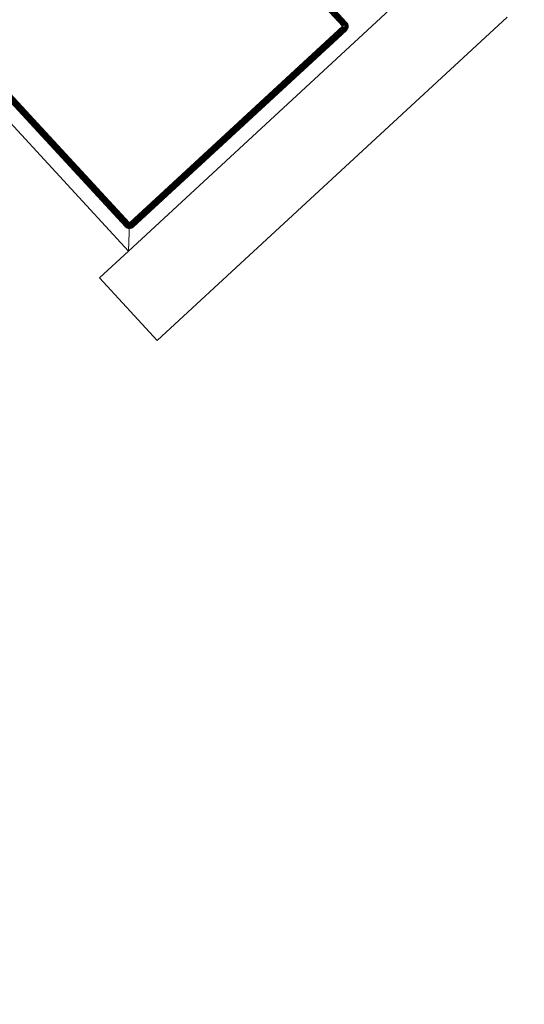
# Model space of a CAD drawing. Header units: millimetres. Extents: x -54833 to 17168, y -29122 to 68726.
# Tile 49 of 122: x -42043 to -41865, y 10802 to 11149. Entities that reach past the tile are written whole.
import ezdxf

# ---------------------------------------------------------------- set-up
doc = ezdxf.new("R2010")
doc.units = ezdxf.units.MM
for name, color, linetype, lineweight, true_color in [('Furniture-2', 7, 'Continuous', 9, 0xaaaaaa), ('Kohvikutool-1', 7, 'Continuous', 9, 0xaaaaaa), ('Surface Pattern-1', 7, 'Continuous', 9, 0x232323)]:
    doc.layers.add(name, color=color, linetype=linetype, lineweight=lineweight, true_color=true_color)

# ---------------------------------------------------------------- blocks, each defined once
blk = doc.blocks.new('MA_Kohvikultool - Kohvikutool_DWG-V84-1_ korruse plaan')
at = {"layer": 'Kohvikutool-1'}
for p, q in [((-165, 15), (-165, 465)), ((-159.97, 458), (-159.97, 22)), ((-159.86, 458), (-159.86, 22)), ((-159.67, 458), (-159.67, 22)), ((-159.41, 458), (-159.41, 22)), ((-159.09, 458), (-159.09, 22)), ((-158.74, 22), (-158.74, 458)), ((-158.36, 458), (-158.36, 22)), ((-158, 22), (-158, 458)), ((-55.75, 458), (-55.75, 22)), ((-55.39, 458), (-55.39, 22)), ((-55.01, 458), (-55.01, 22)), ((-54.66, 458), (-54.66, 22)), ((-54.34, 458), (-54.34, 22)), ((-54.08, 458), (-54.08, 22)), ((-53.89, 458), (-53.89, 22)), ((-53.78, 22), (-53.78, 458)), ((-158, 22), (-165, 15)), ((-165, 15), (-158, 22)), ((-160, 22), (-159.97, 21.64)), ((-159.97, 22), (-160, 22)), ((-160, 22), (-159.97, 21.64)), ((-159.93, 21.64), (-159.97, 22)), ((-159.86, 22), (-159.97, 22)), ((-159.93, 21.64), (-159.97, 21.64)), ((-159.97, 21.64), (-159.86, 21.26)), ((-159.97, 21.64), (-159.86, 21.26)), ((-159.83, 21.66), (-159.93, 21.64)), ((-159.93, 21.64), (-159.83, 21.28)), ((-159.83, 21.66), (-159.86, 22)), ((-159.67, 22), (-159.86, 22)), ((-159.83, 21.28), (-159.86, 21.26)), ((-159.86, 21.26), (-159.67, 20.91)), ((-159.86, 21.26), (-159.67, 20.91)), ((-159.65, 21.7), (-159.83, 21.66)), ((-159.73, 21.32), (-159.83, 21.66)), ((-159.73, 21.32), (-159.83, 21.28)), ((-159.83, 21.28), (-159.65, 20.92)), ((-159.56, 21.38), (-159.73, 21.32)), ((-159.56, 20.98), (-159.73, 21.32)), ((-159.65, 21.7), (-159.67, 22)), ((-159.41, 22), (-159.67, 22)), ((-159.65, 20.92), (-159.67, 20.91)), ((-159.67, 20.91), (-159.41, 20.59)), ((-159.67, 20.91), (-159.41, 20.59)), ((-159.39, 21.74), (-159.65, 21.7)), ((-159.56, 21.38), (-159.65, 21.7)), ((-159.56, 20.98), (-159.65, 20.92)), ((-159.65, 20.92), (-159.39, 20.61)), ((-159.31, 21.48), (-159.56, 21.38)), ((-159.4, 21.08), (-159.56, 21.38)), ((-159.4, 21.08), (-159.56, 20.98)), ((-159.31, 20.69), (-159.56, 20.98)), ((-159.39, 21.74), (-159.41, 22)), ((-159.09, 22), (-159.41, 22)), ((-159.18, 21.23), (-159.4, 21.08)), ((-159.18, 20.82), (-159.4, 21.08)), ((-159.08, 21.8), (-159.39, 21.74)), ((-159.31, 21.48), (-159.39, 21.74)), ((-159.02, 21.6), (-159.31, 21.48)), ((-159.18, 21.23), (-159.31, 21.48)), ((-158.92, 21.4), (-159.18, 21.23)), ((-159, 21), (-159.18, 21.23)), ((-159, 21), (-159.18, 20.82)), ((-159.08, 21.8), (-159.09, 22)), ((-158.74, 22), (-159.09, 22)), ((-158.74, 22), (-159.08, 21.8)), ((-158.72, 21.87), (-159.08, 21.8)), ((-159.02, 21.6), (-159.08, 21.8)), ((-158.72, 21.87), (-159.02, 21.6)), ((-158.68, 21.73), (-159.02, 21.6)), ((-158.92, 21.4), (-159.02, 21.6)), ((-158.77, 21.23), (-159, 21)), ((-158.77, 20.82), (-159, 21)), ((-158.68, 21.73), (-158.92, 21.4)), ((-158.62, 21.6), (-158.92, 21.4)), ((-158.77, 21.23), (-158.92, 21.4)), ((-158.62, 21.6), (-158.77, 21.23)), ((-158.52, 21.48), (-158.77, 21.23)), ((-158.6, 21.08), (-158.77, 21.23)), ((-158.6, 21.08), (-158.77, 20.82)), ((-158.36, 22), (-158.73, 21.93)), ((-158.52, 21.48), (-158.6, 21.08)), ((-158.4, 21.38), (-158.6, 21.08)), ((-158.4, 20.98), (-158.6, 21.08)), ((-158.4, 20.98), (-158.52, 20.69)), ((-158.4, 21.38), (-158.4, 20.98)), ((-158.27, 21.32), (-158.4, 20.98)), ((-158.2, 20.92), (-158.4, 20.98)), ((-158.36, 21.97), (-158, 22)), ((-158.2, 20.92), (-158.27, 21.32)), ((-158.26, 20.61), (-158.2, 20.92)), ((-158.2, 20.92), (-158.2, 21.3)), ((-158.2, 20.92), (-158, 20.91)), ((-158, 20.91), (-158.07, 21.27)), ((-55.75, 22), (-158, 22)), ((-158, 22), (-158, 21.64)), ((-55.75, 21.64), (-158, 21.64)), ((-158, 21.64), (-158, 21.26)), ((-55.75, 21.26), (-158, 21.26)), ((-158, 21.26), (-158, 20.91)), ((-55.75, 20.91), (-158, 20.91)), ((-158, 20.91), (-158, 20.59)), ((-55.75, 22), (-55.39, 22)), ((-55.72, 21.64), (-55.75, 22)), ((-55.68, 21.27), (-55.75, 21.64)), ((-55.75, 21.26), (-55.75, 20.91)), ((-55.75, 20.91), (-55.55, 20.92)), ((-55.75, 20.91), (-55.75, 20.59)), ((-55.68, 21.27), (-55.55, 20.92)), ((-55.62, 21.28), (-55.35, 20.98)), ((-55.55, 20.92), (-55.62, 21.28)), ((-55.35, 20.98), (-55.55, 20.92)), ((-55.55, 20.92), (-55.49, 20.61)), ((-55.48, 21.32), (-55.15, 21.08)), ((-55.48, 21.32), (-55.35, 20.98)), ((-55.39, 22), (-55.01, 22)), ((-55.35, 21.38), (-54.98, 21.23)), ((-55.35, 21.38), (-55.15, 21.08)), ((-55.15, 21.08), (-55.35, 20.98)), ((-55.35, 20.98), (-55.23, 20.69)), ((-55.23, 21.48), (-54.83, 21.4)), ((-55.23, 21.48), (-54.98, 21.23)), ((-54.98, 21.23), (-55.15, 21.08)), ((-55.15, 21.08), (-54.98, 20.82)), ((-55.13, 21.6), (-54.73, 21.6)), ((-55.13, 21.6), (-54.83, 21.4)), ((-54.67, 21.8), (-55.07, 21.73)), ((-55.07, 21.73), (-54.73, 21.6)), ((-55.01, 22), (-54.66, 22)), ((-55.01, 22), (-54.67, 21.8)), ((-54.83, 21.4), (-54.98, 21.23)), ((-54.98, 21.23), (-54.75, 21)), ((-54.75, 21), (-54.98, 20.82)), ((-54.73, 21.6), (-54.83, 21.4)), ((-54.83, 21.4), (-54.57, 21.23)), ((-54.57, 21.23), (-54.75, 21)), ((-54.75, 21), (-54.57, 20.82)), ((-54.67, 21.8), (-54.73, 21.6)), ((-54.73, 21.6), (-54.44, 21.48)), ((-54.66, 22), (-54.67, 21.8)), ((-54.36, 21.74), (-54.67, 21.8)), ((-54.66, 22), (-54.34, 22)), ((-54.44, 21.48), (-54.57, 21.23)), ((-54.57, 21.23), (-54.35, 21.08)), ((-54.35, 21.08), (-54.57, 20.82)), ((-54.36, 21.74), (-54.44, 21.48)), ((-54.44, 21.48), (-54.19, 21.38)), ((-54.19, 20.98), (-54.44, 20.69)), ((-54.34, 22), (-54.36, 21.74)), ((-54.1, 21.7), (-54.36, 21.74)), ((-54.36, 20.61), (-54.1, 20.92)), ((-54.19, 21.38), (-54.35, 21.08)), ((-54.35, 21.08), (-54.19, 20.98)), ((-54.34, 22), (-54.08, 22)), ((-54.34, 20.59), (-54.08, 20.91)), ((-54.08, 20.91), (-54.34, 20.59)), ((-54.1, 21.7), (-54.19, 21.38)), ((-54.19, 21.38), (-54.02, 21.32)), ((-54.02, 21.32), (-54.19, 20.98)), ((-54.19, 20.98), (-54.1, 20.92)), ((-54.08, 22), (-54.1, 21.7)), ((-53.92, 21.66), (-54.1, 21.7)), ((-54.1, 20.92), (-53.92, 21.28)), ((-54.08, 20.91), (-54.1, 20.92)), ((-54.08, 22), (-53.89, 22)), ((-54.08, 20.91), (-53.89, 21.26)), ((-53.89, 21.26), (-54.08, 20.91)), ((-53.92, 21.66), (-54.02, 21.32)), ((-54.02, 21.32), (-53.92, 21.28)), ((-53.89, 22), (-53.92, 21.66)), ((-53.82, 21.64), (-53.92, 21.66)), ((-53.92, 21.28), (-53.82, 21.64)), ((-53.89, 21.26), (-53.92, 21.28)), ((-53.89, 22), (-53.78, 22)), ((-53.89, 21.26), (-53.78, 21.64)), ((-53.78, 21.64), (-53.89, 21.26)), ((-53.78, 22), (-53.82, 21.64)), ((-53.78, 21.64), (-53.82, 21.64)), ((-53.78, 22), (-53.75, 22)), ((-53.78, 21.64), (-53.75, 22)), ((-53.75, 22), (-53.78, 21.64)), ((-159.39, 20.61), (-159.41, 20.59)), ((-159.41, 20.59), (-159.09, 20.33)), ((-159.41, 20.59), (-159.09, 20.33)), ((-159.31, 20.69), (-159.39, 20.61)), ((-159.39, 20.61), (-159.08, 20.35)), ((-159.18, 20.82), (-159.31, 20.69)), ((-159.02, 20.44), (-159.31, 20.69)), ((-158.92, 20.6), (-159.18, 20.82)), ((-159.08, 20.35), (-159.09, 20.33)), ((-159.09, 20.33), (-158.74, 20.14)), ((-159.09, 20.33), (-158.74, 20.14)), ((-159.02, 20.44), (-159.08, 20.35)), ((-159.08, 20.35), (-158.72, 20.17)), ((-158.92, 20.6), (-159.02, 20.44)), ((-158.68, 20.27), (-159.02, 20.44)), ((-158.77, 20.82), (-158.92, 20.6)), ((-158.62, 20.44), (-158.92, 20.6)), ((-158.52, 20.69), (-158.77, 20.82)), ((-158.72, 20.17), (-158.74, 20.14)), ((-158.74, 20.14), (-158.36, 20.03)), ((-158.74, 20.14), (-158.36, 20.03)), ((-158.68, 20.27), (-158.72, 20.17)), ((-158.72, 20.17), (-158.36, 20.07)), ((-158.62, 20.44), (-158.68, 20.27)), ((-158.34, 20.17), (-158.68, 20.27)), ((-158.52, 20.69), (-158.62, 20.44)), ((-158.3, 20.35), (-158.62, 20.44)), ((-158.26, 20.61), (-158.52, 20.69)), ((-158.36, 20.07), (-158.34, 20.17)), ((-158.36, 20.07), (-158, 20.03)), ((-158.36, 20.07), (-158.36, 20.03)), ((-158.36, 20.03), (-158, 20)), ((-158.36, 20.03), (-158, 20)), ((-158.34, 20.17), (-158.3, 20.35)), ((-158.34, 20.17), (-158, 20.14)), ((-158.3, 20.35), (-158.26, 20.61)), ((-158.3, 20.35), (-158, 20.33)), ((-158.26, 20.61), (-158, 20.59)), ((-55.75, 20.59), (-158, 20.59)), ((-158, 20.59), (-158, 20.33)), ((-55.75, 20.33), (-158, 20.33)), ((-158, 20.33), (-158, 20.14)), ((-158, 20.14), (-55.75, 20.14)), ((-158, 20.14), (-158, 20.03)), ((-158, 20.03), (-158, 20)), ((-55.75, 20.03), (-158, 20.03)), ((-158, 20), (-55.75, 20)), ((-55.75, 20), (-158, 20)), ((-55.75, 20.59), (-55.49, 20.61)), ((-55.75, 20.59), (-55.75, 20.33)), ((-55.75, 20.33), (-55.45, 20.35)), ((-55.75, 20.33), (-55.75, 20.14)), ((-55.75, 20.14), (-55.41, 20.17)), ((-55.75, 20.14), (-55.75, 20.03)), ((-55.39, 20.07), (-55.75, 20.03)), ((-55.75, 20.03), (-55.75, 20)), ((-55.75, 20), (-55.39, 20.03)), ((-55.39, 20.03), (-55.75, 20)), ((-55.23, 20.69), (-55.49, 20.61)), ((-55.49, 20.61), (-55.45, 20.35)), ((-55.13, 20.44), (-55.45, 20.35)), ((-55.45, 20.35), (-55.41, 20.17)), ((-55.07, 20.27), (-55.41, 20.17)), ((-55.41, 20.17), (-55.39, 20.07)), ((-55.39, 20.07), (-55.03, 20.17)), ((-55.39, 20.03), (-55.01, 20.14)), ((-55.01, 20.14), (-55.39, 20.03)), ((-55.39, 20.03), (-55.39, 20.07)), ((-54.98, 20.82), (-55.23, 20.69)), ((-55.23, 20.69), (-55.13, 20.44)), ((-54.83, 20.6), (-55.13, 20.44)), ((-55.13, 20.44), (-55.07, 20.27)), ((-54.73, 20.44), (-55.07, 20.27)), ((-55.07, 20.27), (-55.03, 20.17)), ((-55.03, 20.17), (-54.67, 20.35)), ((-55.01, 20.14), (-55.03, 20.17)), ((-55.01, 20.14), (-54.66, 20.33)), ((-54.66, 20.33), (-55.01, 20.14)), ((-54.98, 20.82), (-54.83, 20.6)), ((-54.57, 20.82), (-54.83, 20.6)), ((-54.83, 20.6), (-54.73, 20.44)), ((-54.44, 20.69), (-54.73, 20.44)), ((-54.73, 20.44), (-54.67, 20.35)), ((-54.67, 20.35), (-54.36, 20.61)), ((-54.66, 20.33), (-54.67, 20.35)), ((-54.66, 20.33), (-54.34, 20.59)), ((-54.34, 20.59), (-54.66, 20.33)), ((-54.57, 20.82), (-54.44, 20.69)), ((-54.44, 20.69), (-54.36, 20.61)), ((-54.34, 20.59), (-54.36, 20.61)), ((-178.93, 15), (-178.93, -15)), ((-165, 15), (-178.93, 15)), ((-35.34, 15), (-165, 15)), ((-10.89, -15), (-178.93, -15))]:
    blk.add_line(p, q, dxfattribs=at)
blk = doc.blocks.new('MA_Kohvikultool - MA_Kohvikultool-V85-1_ korruse plaan')
blk.add_blockref('MA_Kohvikultool - Kohvikutool_DWG-V84-1_ korruse plaan', (111.57, -216.07))

msp = doc.modelspace()

# ---------------------------------------------------------------- hatches: boundary and pattern name
at = {"layer": 'Surface Pattern-1'}
h = msp.add_hatch(dxfattribs=at)
h.set_pattern_fill('FP_32', color=256, style=0, pattern_type=2)
h.set_pattern_definition([(270, (-41243.1, 7083), (600, 4e-14), []), (0, (-41243.1, 7083), (0, 600), [])])
h.paths.add_polyline_path([(-38793.29, 7685.8), (-37024.9, 11222.34), (-41583.52, 14657.51), (-42590, 14657.51), (-42590, 9948.51), (-40511.02, 9948.51), (-38798.43, 7692.57)])
h.paths.add_polyline_path([(-38545.68, 9194.95), (-38605.77, 9366.85), (-38600.42, 9368.77), (-38604.27, 9384.91), (-38518.41, 9415.62), (-38536.29, 9465.61), (-38630.45, 9431.93), (-38626.86, 9421.88), (-38655.1, 9411.77), (-38813.7, 9855.63), (-38785.61, 9865.68), (-38782.02, 9855.63), (-38358.32, 10007.2), (-38361.91, 10017.25), (-38333.66, 10027.35), (-38176.1, 9583.13), (-38203.15, 9573.45), (-38206.74, 9583.5), (-38300.9, 9549.81), (-38283.02, 9499.83), (-38195.42, 9531.06), (-38189.9, 9515.62), (-38183.31, 9517.98), (-38123.21, 9346.08), (-38544.66, 9195.32)])
h.paths.add_polyline_path([(-38530.38, 9241.26), (-38163.33, 9373.07), (-38173.11, 9400.4), (-38540.32, 9269.04), (-38531.4, 9244.11)])
h.paths.add_polyline_path([(-38490.16, 9425.73), (-38312.04, 9491.89), (-38329.15, 9539.71), (-38508.05, 9475.71), (-38490.21, 9425.84)])
h.paths.add_polyline_path([(-38639.66, 9546.75), (-38272.45, 9678.11), (-38274.16, 9682.88), (-38641.37, 9551.52)])
h.paths.add_polyline_path([(-38677.13, 9651.5), (-38309.92, 9782.86), (-38311.63, 9787.63), (-38678.84, 9656.27)])
h.paths.add_polyline_path([(-38714.61, 9756.25), (-38347.4, 9887.61), (-38351.2, 9891.63), (-38716.31, 9761.02)])
h.paths.add_polyline_path([(-39881.29, 9798.3), (-40031.09, 10222.64), (-39860.96, 10282.1), (-39859.04, 10276.75), (-39842.9, 10280.6), (-39812.19, 10194.74), (-39762.2, 10212.62), (-39795.89, 10306.78), (-39805.93, 10303.19), (-39816.04, 10331.43), (-39372.18, 10490.03), (-39362.14, 10461.95), (-39372.18, 10458.35), (-39220.61, 10034.65), (-39210.56, 10038.24), (-39200.46, 10009.99), (-39644.32, 9851.4), (-39654.36, 9879.48), (-39644.32, 9883.08), (-39678, 9977.23), (-39727.98, 9959.35), (-39696.75, 9871.75), (-39712.19, 9866.23), (-39709.83, 9859.64), (-39879.93, 9798.79)])
h.paths.add_polyline_path([(-39855.19, 9839.5), (-39827.41, 9849.44), (-39958.78, 10216.65), (-39986.55, 10206.71), (-39855.58, 9840.6)])
h.paths.add_polyline_path([(-39040.93, 9906.73), (-39347.19, 10753.02), (-38503.73, 11060.6), (-38195.4, 10215.06), (-39039.74, 9907.16)])
h.paths.add_polyline_path([(-39549.7, 9948.78), (-39544.93, 9950.49), (-39676.29, 10317.7), (-39680.31, 10313.89), (-39555.12, 9963.94)])
h.paths.add_polyline_path([(-38961.96, 9967.46), (-38956.67, 9969.38), (-39095.43, 10349.87), (-39100.71, 10347.95), (-39010.39, 10100.28)])
h.paths.add_polyline_path([(-39444.95, 9986.26), (-39440.18, 9987.96), (-39571.54, 10355.17), (-39576.31, 10353.47), (-39468.32, 10051.58)])
h.paths.add_polyline_path([(-39738.09, 9987.6), (-39688.1, 10005.48), (-39752.1, 10184.38), (-39802, 10166.25), (-39740.93, 9995.54)])
h.paths.add_polyline_path([(-38867.42, 10001.93), (-38862.14, 10003.86), (-39000.89, 10384.35), (-39006.17, 10382.42), (-38870.15, 10009.41)])
h.paths.add_polyline_path([(-39340.2, 10023.73), (-39336.19, 10027.54), (-39466.79, 10392.65), (-39471.57, 10390.94), (-39341.57, 10027.54)])
h.paths.add_polyline_path([(-38772.89, 10036.4), (-38767.6, 10038.33), (-38906.35, 10418.82), (-38911.64, 10416.89), (-38796.18, 10100.28)])
h.paths.add_polyline_path([(-38678.35, 10070.88), (-38673.07, 10072.8), (-38811.82, 10453.3), (-38817.1, 10451.37), (-38681.08, 10078.36)])
h.paths.add_polyline_path([(-38583.82, 10105.35), (-38578.53, 10107.28), (-38717.28, 10487.77), (-38722.57, 10485.84), (-38586.55, 10112.83)])
h.paths.add_polyline_path([(-38489.28, 10139.83), (-38484, 10141.75), (-38622.75, 10522.24), (-38628.03, 10520.32), (-38492.01, 10147.31)])
h.paths.add_polyline_path([(-38394.75, 10174.3), (-38389.46, 10176.23), (-38528.21, 10556.72), (-38533.5, 10554.79), (-38397.47, 10181.78)])
h.paths.add_polyline_path([(-38300.21, 10208.77), (-38233.86, 10232.97), (-38374.74, 10612.68), (-38438.96, 10589.26), (-38302.5, 10215.06)])
h.paths.add_polyline_path([(-38127.08, 10354.22), (-38137.18, 10382.47), (-38127.13, 10386.06), (-38278.7, 10809.77), (-38288.75, 10806.18), (-38298.86, 10834.42), (-37855, 10993.02), (-37844.95, 10964.93), (-37855, 10961.34), (-37821.32, 10867.18), (-37771.33, 10885.07), (-37802.57, 10972.66), (-37787.13, 10978.19), (-37789.48, 10984.78), (-37617.58, 11044.87), (-37468.22, 10621.78), (-37638.46, 10562.61), (-37640.27, 10567.66), (-37656.41, 10563.82), (-37687.12, 10649.67), (-37737.11, 10631.79), (-37703.43, 10537.64), (-37693.38, 10541.23), (-37683.28, 10512.98), (-38108.99, 10360.69)])
h.paths.add_polyline_path([(-39110.99, 10376.13), (-39105.7, 10378.06), (-39244.46, 10758.55), (-39249.67, 10756.42), (-39130.03, 10428.35)])
h.paths.add_polyline_path([(-39016.45, 10410.61), (-39011.17, 10412.53), (-39149.92, 10793.02), (-39155.2, 10791.1), (-39022.92, 10428.35)])
h.paths.add_polyline_path([(-38921.92, 10445.08), (-38916.63, 10447.01), (-39055.38, 10827.5), (-39060.67, 10825.57), (-38928.44, 10462.96)])
h.paths.add_polyline_path([(-38032.52, 10451.77), (-38027.75, 10453.48), (-38159.11, 10820.69), (-38163.13, 10816.88), (-38037.94, 10466.93)])
h.paths.add_polyline_path([(-38827.38, 10479.55), (-38822.1, 10481.48), (-38960.85, 10861.97), (-38966.13, 10860.04), (-38831.46, 10490.74)])
h.paths.add_polyline_path([(-37927.77, 10489.24), (-37923, 10490.95), (-38054.36, 10858.16), (-38059.13, 10856.46), (-37933.19, 10504.4)])
h.paths.add_polyline_path([(-38732.85, 10514.03), (-38727.56, 10515.95), (-38866.31, 10896.44), (-38871.6, 10894.52), (-38748.16, 10556.02)])
h.paths.add_polyline_path([(-37823.02, 10526.72), (-37819, 10530.52), (-37949.61, 10895.63), (-37954.38, 10893.93), (-37824.38, 10530.52)])
h.paths.add_polyline_path([(-38638.31, 10548.5), (-38633.03, 10550.43), (-38771.78, 10930.92), (-38777.06, 10928.99), (-38641.05, 10556.02)])
h.paths.add_polyline_path([(-38543.78, 10582.97), (-38538.49, 10584.9), (-38677.24, 10965.39), (-38682.53, 10963.46), (-38560.93, 10630.02)])
h.paths.add_polyline_path([(-38449.24, 10617.45), (-38382.89, 10641.64), (-38521.64, 11022.13), (-38587.99, 10997.94), (-38453.82, 10630.02)])
h.paths.add_polyline_path([(-37540.54, 10627.77), (-37512.76, 10637.7), (-37644.57, 11004.76), (-37671.9, 10994.98), (-37543.73, 10636.68)])
h.paths.add_polyline_path([(-37747.22, 10660.04), (-37697.32, 10678.17), (-37763.39, 10856.04), (-37811.21, 10838.94), (-37750.77, 10669.97)])
h.paths.add_polyline_path([(-42189.74, 10896.58), (-42493.57, 11228.53), (-42359.78, 11349.3), (-42356.39, 11345.62), (-42344.21, 11356.75), (-42279.86, 11289.7), (-42242.18, 11324.48), (-42310.01, 11397.96), (-42320.25, 11388.51), (-42340.59, 11410.56), (-41989.45, 11734.67), (-41969.1, 11712.62), (-41979.33, 11703.17), (-41674.12, 11372.5), (-41663.89, 11381.95), (-41643.54, 11359.9), (-41994.69, 11035.79), (-42015.03, 11057.84), (-42004.8, 11067.29), (-42074.32, 11139.2), (-42110.06, 11103.06), (-42049.9, 11035.18), (-42059.17, 11023.6), (-42057.41, 11018.73), (-42189.21, 10897.07)])
h.paths.add_polyline_path([(-39158.09, 10928.96), (-39316.85, 11372.75), (-39288.6, 11382.86), (-39285.01, 11372.81), (-39190.85, 11406.49), (-39208.73, 11456.48), (-39296.33, 11425.24), (-39301.85, 11440.69), (-39308.45, 11438.33), (-39368.54, 11610.23), (-38945.44, 11759.59), (-38885.98, 11589.45), (-38891.33, 11587.54), (-38887.49, 11571.4), (-38973.34, 11540.69), (-38955.46, 11490.7), (-38861.3, 11524.38), (-38864.9, 11534.43), (-38836.65, 11544.53), (-38678.06, 11100.68), (-38706.14, 11090.63), (-38709.73, 11100.68), (-39133.44, 10949.11), (-39129.84, 10939.06), (-39158.01, 10928.99)])
h.paths.add_polyline_path([(-42181.83, 10944.71), (-42160.16, 10964.72), (-42426.24, 11249.85), (-42446.1, 11231.02), (-42182.36, 10945.28)])
h.paths.add_polyline_path([(-39142.65, 11063.93), (-38775.44, 11195.29), (-38777.15, 11200.06), (-39144.36, 11068.7)])
h.paths.add_polyline_path([(-42131.98, 11126.81), (-42092.97, 11162.81), (-42221.84, 11302.43), (-42259.27, 11264.72), (-42133.12, 11128.04)])
h.paths.add_polyline_path([(-41943.42, 11164.76), (-41939.7, 11168.2), (-42204.21, 11454.79), (-42207.94, 11451.35), (-41949.93, 11171.81)])
h.paths.add_polyline_path([(-39180.12, 11168.68), (-38812.91, 11300.04), (-38814.62, 11304.81), (-39181.83, 11173.45)])
h.paths.add_polyline_path([(-41861.67, 11240.22), (-41857.95, 11243.66), (-42122.46, 11530.24), (-42126.19, 11526.8), (-41873.21, 11252.72)])
h.paths.add_polyline_path([(-39217.59, 11273.43), (-38850.38, 11404.79), (-38854.19, 11408.81), (-39219.3, 11278.2)])
h.paths.add_polyline_path([(-41779.92, 11315.67), (-41776.2, 11319.11), (-42040.71, 11605.7), (-42044.44, 11602.26), (-41787.37, 11323.75)])
h.paths.add_polyline_path([(-39162.61, 11416.6), (-38983.71, 11480.6), (-39003.71, 11529.82), (-39179.71, 11464.42), (-39162.79, 11417.12)])
h.paths.add_polyline_path([(-39318.65, 11555.91), (-38951.44, 11687.27), (-38961.37, 11715.05), (-39328.42, 11583.24), (-39320.93, 11562.28)])
h.paths.add_polyline_path([(-42432.23, 11815.94), (-42534.86, 11817.94), (-42532.86, 12715.94), (-41634.86, 12715.94), (-41634.86, 11815.94), (-42429.21, 11815.94)])
h.paths.add_polyline_path([(-41931.15, 11845.94), (-41931.11, 11845.94), (-41931.11, 12250.94), (-41936.73, 12250.94), (-41936.73, 11845.94)])
h.paths.add_polyline_path([(-41735.48, 11845.94), (-41664.86, 11845.94), (-41664.86, 12250.94), (-41735.48, 12250.94)])
h.paths.add_polyline_path([(-42434.23, 11845.94), (-42434.23, 12250.94), (-42439.86, 12250.94), (-42439.86, 11845.94)])
h.paths.add_polyline_path([(-41836.11, 11845.94), (-41830.48, 11845.94), (-41830.48, 12250.94), (-41836.11, 12250.94), (-41836.11, 12068.7)])
h.paths.add_polyline_path([(-42031.73, 11845.94), (-42031.73, 12250.94), (-42037.36, 12250.94), (-42037.36, 11845.94)])
h.paths.add_polyline_path([(-42132.36, 11845.94), (-42132.36, 12250.94), (-42137.98, 12250.94), (-42137.98, 11845.94)])
h.paths.add_polyline_path([(-42232.98, 11845.94), (-42232.98, 12250.94), (-42238.61, 12250.94), (-42238.61, 11845.94)])
h.paths.add_polyline_path([(-42339.23, 11845.94), (-42333.61, 11845.94), (-42333.61, 12250.94), (-42339.23, 12250.94), (-42339.23, 12068.7)])
h.paths.add_polyline_path([(-39869.91, 12045.94), (-39922.66, 12050.37), (-39958.61, 12057.7), (-39987.07, 12066.59), (-40024.85, 12082.4), (-40049.17, 12095.82), (-40080.28, 12116.6), (-40107, 12138.99), (-40129.36, 12161.6), (-40151.12, 12188.1), (-40173.71, 12222.56), (-40185.85, 12246.22), (-40199.29, 12278.63), (-40210.06, 12314.73), (-40216.91, 12351.82), (-40219.21, 12380.61), (-40218.98, 12417.73), (-40215.56, 12448.6), (-40207.79, 12486.33), (-40199.34, 12513), (-40186.16, 12545.18), (-40167.44, 12579.57), (-40149.94, 12605.38), (-40129.54, 12630.05), (-40104.42, 12655.22), (-40077.83, 12677.05), (-40043.37, 12699.64), (-40015.2, 12713.93), (-39984.98, 12726.05), (-39952.03, 12735.78), (-39918.08, 12742.25), (-39885.78, 12745.12), (-39848.2, 12744.91), (-39816.08, 12741.3), (-39781.4, 12734.17), (-39751.22, 12724.67), (-39715.15, 12709.46), (-39690.83, 12696.04), (-39659.72, 12675.26), (-39633, 12652.87), (-39610.64, 12630.27), (-39588.88, 12603.77), (-39566.29, 12569.3), (-39554.15, 12545.64), (-39540.71, 12513.23), (-39529.95, 12477.13), (-39523.33, 12441.29), (-39520.75, 12411.25), (-39521.12, 12373.09), (-39524.45, 12342.98), (-39532.21, 12305.55), (-39540.66, 12278.86), (-39553.84, 12246.69), (-39572.56, 12212.29), (-39590.06, 12186.48), (-39610.46, 12161.81), (-39635.58, 12136.64), (-39662.17, 12114.82), (-39696.63, 12092.22), (-39723.9, 12078.36), (-39755.02, 12065.82), (-39787.99, 12056.09), (-39826.04, 12048.99), (-39854.06, 12046.75), (-39869.9, 12045.94)])
h.paths.add_polyline_path([(-39869.91, 12085.94), (-39888.01, 12086.96), (-39877.19, 12086.28)])
h.paths.add_polyline_path([(-39854.06, 12086.75), (-39816.08, 12090.91), (-39785.53, 12097.86), (-39826.04, 12089.52), (-39852.01, 12086.95)])
h.paths.add_polyline_path([(-39916.33, 12089.82), (-39967.93, 12102.47), (-39920.57, 12090.44)])
h.paths.add_polyline_path([(-39975.21, 12104.77), (-40023.23, 12127.16), (-39981.23, 12106.91)])
h.paths.add_polyline_path([(-39736.93, 12116.4), (-39703.93, 12134.48), (-39679.9, 12151.39), (-39711.02, 12130.23), (-39731.8, 12119.14)])
h.paths.add_polyline_path([(-40029.78, 12130.76), (-40071.63, 12161.34), (-40033.84, 12133.19), (-40032.72, 12132.52)])
h.paths.add_polyline_path([(-40099.8, 12188.46), (-40131.75, 12231.03), (-40146.79, 12257.73), (-40122.55, 12216.66), (-40100.92, 12189.7)])
h.paths.add_polyline_path([(-39640.04, 12188.65), (-39616.65, 12217.73), (-39638.63, 12190.37)])
h.paths.add_polyline_path([(-39603.84, 12237.81), (-39586.74, 12270.61), (-39601.23, 12242.7)])
h.paths.add_polyline_path([(-41735.48, 12280.94), (-41664.86, 12280.94), (-41664.86, 12685.94), (-41735.48, 12685.94), (-41735.48, 12396.77)])
h.paths.add_polyline_path([(-41836.11, 12280.94), (-41830.48, 12280.94), (-41830.48, 12685.94), (-41836.11, 12685.94), (-41836.11, 12396.77)])
h.paths.add_polyline_path([(-42232.98, 12280.94), (-42232.98, 12685.94), (-42238.61, 12685.94), (-42238.61, 12280.94)])
h.paths.add_polyline_path([(-41936.73, 12280.94), (-41931.11, 12280.94), (-41931.11, 12685.94), (-41936.73, 12685.94), (-41936.73, 12396.77)])
h.paths.add_polyline_path([(-42434.23, 12280.94), (-42434.23, 12685.94), (-42439.86, 12685.94), (-42439.86, 12280.94)])
h.paths.add_polyline_path([(-42032.24, 12280.94), (-42031.73, 12280.94), (-42031.73, 12685.94), (-42037.36, 12685.94), (-42037.36, 12280.94)])
h.paths.add_polyline_path([(-42132.36, 12280.94), (-42132.36, 12685.94), (-42137.98, 12685.94), (-42137.98, 12280.94)])
h.paths.add_polyline_path([(-42333.61, 12280.94), (-42333.61, 12685.94), (-42339.23, 12685.94), (-42339.23, 12280.94)])
h.paths.add_polyline_path([(-40161.66, 12292.04), (-40174.72, 12342.64), (-40178.41, 12372.21), (-40171.49, 12325.21), (-40161.79, 12292.41)])
h.paths.add_polyline_path([(-39578.22, 12292.47), (-39567.29, 12330.09), (-39562.61, 12357.98), (-39571.19, 12315.59), (-39577.97, 12293.27)])
h.paths.add_polyline_path([(-39560.76, 12380.61), (-39560.75, 12380.7), (-39561.11, 12418.64), (-39560.76, 12380.7)])
h.paths.add_polyline_path([(-40179.24, 12381.13), (-40177.11, 12432.84), (-40179.55, 12387.08)])
h.paths.add_polyline_path([(-39563.78, 12441.69), (-39571.32, 12477.95), (-39564.83, 12446.98)])
h.paths.add_polyline_path([(-40176.11, 12442.24), (-40163.47, 12493.86), (-40175.49, 12446.5)])
h.paths.add_polyline_path([(-40161.16, 12501.14), (-40138.77, 12549.17), (-40159.02, 12507.16)])
h.paths.add_polyline_path([(-39590.46, 12528.99), (-39608.55, 12562), (-39625.46, 12586.03), (-39604.3, 12554.91), (-39593.21, 12534.14)])
h.paths.add_polyline_path([(-40135.17, 12555.71), (-40104.59, 12597.56), (-40132.66, 12559.9)])
h.paths.add_polyline_path([(-40077.47, 12625.73), (-40035.35, 12657.38), (-40008.2, 12672.72), (-40049.27, 12648.48), (-40074.01, 12628.86)])
h.paths.add_polyline_path([(-39662.72, 12625.89), (-39691.8, 12649.28), (-39666.39, 12628.89)])
h.paths.add_polyline_path([(-39711.88, 12662.09), (-39744.67, 12679.19), (-39716.77, 12664.7)])
h.paths.add_polyline_path([(-39973.89, 12687.59), (-39922.03, 12700.9), (-39893.72, 12704.34), (-39940.72, 12697.42), (-39969.07, 12689.31)])
h.paths.add_polyline_path([(-39766.53, 12687.71), (-39804.22, 12698.67), (-39770.59, 12688.95)])
h.paths.add_polyline_path([(-39825, 12702.24), (-39862.66, 12705.59), (-39825.21, 12702.26)])
h.paths.add_polyline_path([(-42024.12, 12748.72), (-42348.23, 13099.87), (-42326.18, 13120.22), (-42316.73, 13109.98), (-42244.82, 13179.51), (-42280.96, 13215.24), (-42348.84, 13155.09), (-42360.42, 13164.35), (-42365.29, 13162.59), (-42487.44, 13294.92), (-42155.49, 13598.75), (-42034.72, 13464.97), (-42038.4, 13461.58), (-42027.27, 13449.4), (-42094.32, 13385.04), (-42059.54, 13347.37), (-41986.06, 13415.19), (-41995.51, 13425.43), (-41973.46, 13445.78), (-41649.36, 13094.63), (-41671.4, 13074.28), (-41680.85, 13084.52), (-42011.52, 12779.31), (-42002.07, 12769.07), (-42011.52, 12760.35)])
h.paths.add_polyline_path([(-42064.91, 12881.38), (-41778.33, 13145.9), (-41781.76, 13149.62), (-42068.35, 12885.1)])
h.paths.add_polyline_path([(-42140.37, 12963.13), (-41853.78, 13227.65), (-41857.22, 13231.37), (-42143.8, 12966.85)])
h.paths.add_polyline_path([(-42215.82, 13044.88), (-41929.24, 13309.4), (-41932.67, 13313.12), (-42219.26, 13048.6)])
h.paths.add_polyline_path([(-42221.21, 13198.15), (-42081.59, 13327.02), (-42119.3, 13364.46), (-42255.72, 13235.54), (-42229.8, 13207.47)])
h.paths.add_polyline_path([(-42419.3, 13265.34), (-42134.17, 13531.42), (-42153, 13551.28), (-42439.31, 13287.02), (-42423, 13269.34)])

# ---------------------------------------------------------------- block references
at = {"layer": 'Furniture-2', "rotation": 42.70695171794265}
msp.add_blockref('MA_Kohvikultool - MA_Kohvikultool-V85-1_ korruse plaan', (-42101.91, 11251.28), dxfattribs=at)

doc.saveas('drawing.dxf')
